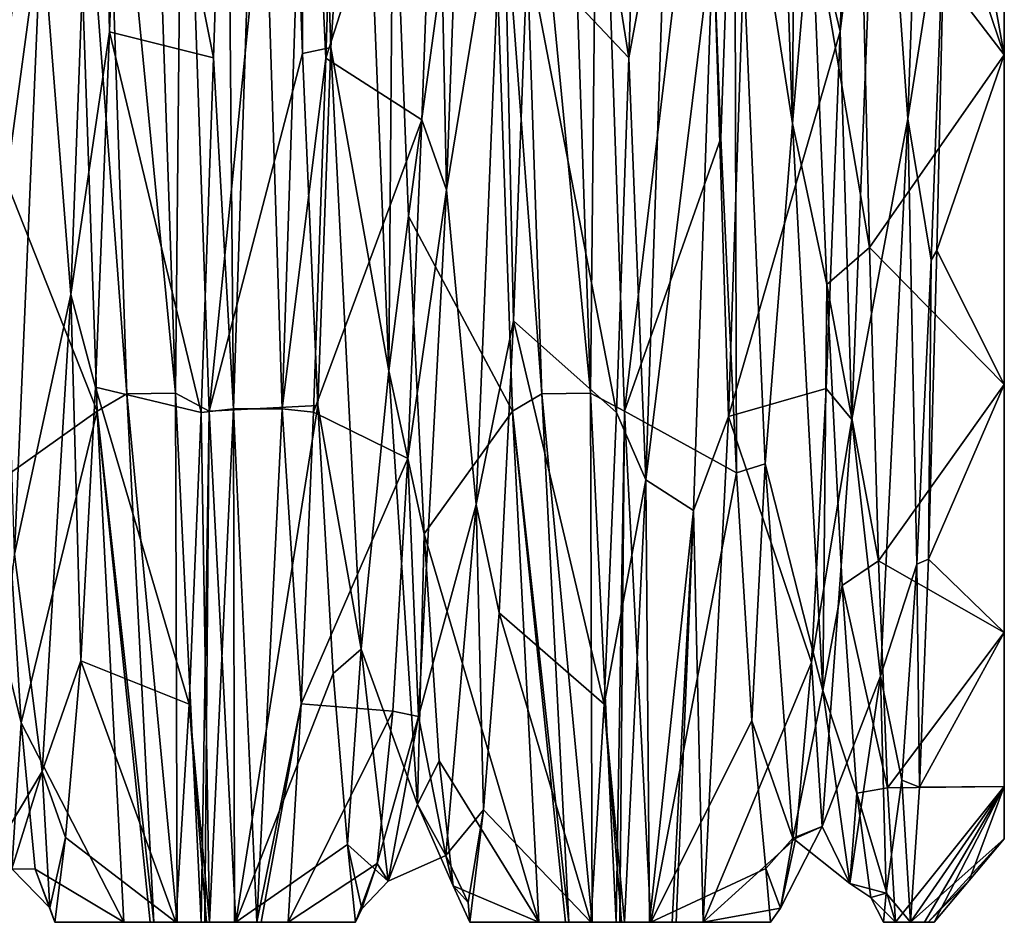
# Model space of a CAD drawing. Header units: millimetres. Extents: x -125 to 171, y -35 to 1363.
# Tile 105 of 256: x 19.9 to 24.2, y 60.53 to 64.48. Entities that reach past the tile are written whole.
import ezdxf

# ---------------------------------------------------------------- set-up
doc = ezdxf.new("R2010")
doc.units = ezdxf.units.MM
doc.header["$LTSCALE"] = 65.185185
for name, color, linetype in [('1280', 7, 'CONTINUOUS'), ('1281', 7, 'CONTINUOUS'), ('1282', 7, 'CONTINUOUS'), ('1291', 7, 'CONTINUOUS'), ('1292', 7, 'CONTINUOUS'), ('1294', 7, 'CONTINUOUS'), ('1295', 7, 'CONTINUOUS'), ('1296', 7, 'CONTINUOUS'), ('1297', 7, 'CONTINUOUS'), ('1298', 7, 'CONTINUOUS'), ('1299', 7, 'CONTINUOUS'), ('1300', 7, 'CONTINUOUS'), ('1302', 7, 'CONTINUOUS')]:
    doc.layers.add(name, color=color, linetype=linetype)

msp = doc.modelspace()

# ---------------------------------------------------------------- linework, layer by layer
at = {"layer": '1280', "linetype": 'CONTINUOUS'}
for points in [[(23.549, 66.2683, -8.6356), (23.483, 64.4275, -7.5792), (23.1046, 66.0152, -9.4615), (23.549, 66.2683, -8.6356)], [(20.7259, 62.7694, 7.2883), (21.0664, 66.1584, 8.5872), (20.6106, 66.0982, 9.4961), (20.7259, 62.7694, 7.2883)], [(21.1325, 64.3318, 7.5081), (21.0664, 66.1584, 8.5872), (20.7259, 62.7694, 7.2883), (21.1325, 64.3318, 7.5081)], [(22.5399, 62.7694, 7.2883), (22.8948, 65.7305, 8.3826), (22.4246, 66.0982, 9.4961), (22.5399, 62.7694, 7.2883)], [(21.2925, 66.0779, -9.4878), (21.7195, 65.8253, -8.4304), (21.235, 64.3112, -8.5461), (21.2925, 66.0779, -9.4878)], [(23.1046, 66.0152, -9.4615), (23.483, 64.4275, -7.5792), (22.9947, 62.7452, -7.2645), (23.1046, 66.0152, -9.4615)], [(21.7195, 65.8253, -8.4304), (21.6546, 64.0413, -7.2797), (21.235, 64.3112, -8.5461), (21.7195, 65.8253, -8.4304)], [(22.9616, 63.9612, 7.2133), (22.8948, 65.7305, 8.3826), (22.5399, 62.7694, 7.2883), (22.9616, 63.9612, 7.2133)], [(23.483, 64.4275, -7.5792), (23.4216, 62.8672, -6.1339), (22.9947, 62.7452, -7.2645), (23.483, 64.4275, -7.5792)], [(21.2007, 62.7936, 6.047), (21.1325, 64.3318, 7.5081), (20.7259, 62.7694, 7.2883), (21.2007, 62.7936, 6.047)], [(21.235, 64.3112, -8.5461), (21.6546, 64.0413, -7.2797), (21.1815, 62.7646, -7.2836), (21.235, 64.3112, -8.5461)], [(21.6546, 64.0413, -7.2797), (21.5936, 62.5616, -5.7592), (21.1815, 62.7646, -7.2836), (21.6546, 64.0413, -7.2797)], [(23.0298, 62.4989, 5.6774), (22.9616, 63.9612, 7.2133), (22.5399, 62.7694, 7.2883), (23.0298, 62.4989, 5.6774)], [(23.4216, 62.8672, -6.1339), (23.3571, 61.6705, -4.3726), (22.9947, 62.7452, -7.2645), (23.4216, 62.8672, -6.1339)], [(20.8414, 60.535, 3.9767), (21.2007, 62.7936, 6.047), (20.7259, 62.7694, 7.2883), (20.8414, 60.535, 3.9767)], [(21.2675, 61.622, 4.2786), (21.2007, 62.7936, 6.047), (20.8414, 60.535, 3.9767), (21.2675, 61.622, 4.2786)], [(21.1815, 62.7646, -7.2836), (21.5936, 62.5616, -5.7592), (21.1279, 61.4894, -5.7418), (21.1815, 62.7646, -7.2836)], [(22.6554, 60.535, 3.9767), (23.0298, 62.4989, 5.6774), (22.5399, 62.7694, 7.2883), (22.6554, 60.535, 3.9767)], [(22.9947, 62.7452, -7.2645), (23.3571, 61.6705, -4.3726), (22.8844, 60.535, -3.9767), (22.9947, 62.7452, -7.2645)], [(21.5936, 62.5616, -5.7592), (21.528, 61.4583, -3.9418), (21.1279, 61.4894, -5.7418), (21.5936, 62.5616, -5.7592)], [(23.096, 61.4159, 3.8485), (23.0298, 62.4989, 5.6774), (22.6554, 60.535, 3.9767), (23.096, 61.4159, 3.8485)], [(23.3571, 61.6705, -4.3726), (23.2894, 60.903, -2.3967), (22.8844, 60.535, -3.9767), (23.3571, 61.6705, -4.3726)], [(21.3297, 60.8755, 2.2899), (21.2675, 61.622, 4.2786), (20.8414, 60.535, 3.9767), (21.3297, 60.8755, 2.2899)], [(21.1279, 61.4894, -5.7418), (21.528, 61.4583, -3.9418), (21.0704, 60.535, -3.9767), (21.1279, 61.4894, -5.7418)], [(21.528, 61.4583, -3.9418), (21.4599, 60.7925, -1.9288), (21.0704, 60.535, -3.9767), (21.528, 61.4583, -3.9418)], [(23.1574, 60.7706, 1.8218), (23.096, 61.4159, 3.8485), (22.6554, 60.535, 3.9767), (23.1574, 60.7706, 1.8218)], [(23.2894, 60.903, -2.3967), (23.2217, 60.5973, -0.2976), (22.8844, 60.535, -3.9767), (23.2894, 60.903, -2.3967)], [(21.3646, 60.535, 0.1109), (21.3297, 60.8755, 2.2899), (20.8414, 60.535, 3.9767), (21.3646, 60.535, 0.1109)], [(21.3927, 60.5944, 0.1827), (21.3297, 60.8755, 2.2899), (21.3646, 60.535, 0.1109), (21.3927, 60.5944, 0.1827)], [(21.0704, 60.535, -3.9767), (21.4599, 60.7925, -1.9288), (21.3646, 60.535, 0.1109), (21.0704, 60.535, -3.9767)], [(21.4599, 60.7925, -1.9288), (21.3927, 60.5944, 0.1827), (21.3646, 60.535, 0.1109), (21.4599, 60.7925, -1.9288)], [(23.1786, 60.535, 0.1109), (23.1574, 60.7706, 1.8218), (22.6554, 60.535, 3.9767), (23.1786, 60.535, 0.1109)], [(23.2217, 60.5973, -0.2976), (23.1574, 60.7706, 1.8218), (23.1786, 60.535, 0.1109), (23.2217, 60.5973, -0.2976)], [(22.8844, 60.535, -3.9767), (23.2217, 60.5973, -0.2976), (23.1786, 60.535, 0.1109), (22.8844, 60.535, -3.9767)]]:
    msp.add_3dface(points, dxfattribs=at)
at = {"layer": '1281', "linetype": 'CONTINUOUS'}
for points in [[(20.8025, 66.0803, -9.4774), (20.831, 62.7782, -7.4603), (20.7448, 64.3131, -8.5349), (20.8025, 66.0803, -9.4774)], [(20.9395, 66.0625, -9.6076), (20.831, 62.7782, -7.4603), (20.8025, 66.0803, -9.4774), (20.9395, 66.0625, -9.6076)], [(20.831, 62.7782, -7.4603), (20.9395, 66.0625, -9.6076), (21.0438, 62.7786, -7.4669), (20.831, 62.7782, -7.4603)], [(20.9395, 66.0625, -9.6076), (21.1522, 66.0628, -9.6126), (21.0438, 62.7786, -7.4669), (20.9395, 66.0625, -9.6076)], [(21.1522, 66.0628, -9.6126), (21.235, 64.3112, -8.5461), (21.0438, 62.7786, -7.4669), (21.1522, 66.0628, -9.6126)], [(21.2925, 66.0779, -9.4878), (21.235, 64.3112, -8.5461), (21.1522, 66.0628, -9.6126), (21.2925, 66.0779, -9.4878)], [(20.7448, 64.3131, -8.5349), (20.831, 62.7782, -7.4603), (20.691, 62.7622, -7.2665), (20.7448, 64.3131, -8.5349)], [(21.235, 64.3112, -8.5461), (21.1815, 62.7646, -7.2836), (21.0438, 62.7786, -7.4669), (21.235, 64.3112, -8.5461)], [(20.831, 62.7782, -7.4603), (20.7266, 60.535, -4.2714), (20.691, 62.7622, -7.2665), (20.831, 62.7782, -7.4603)], [(20.7266, 60.535, -4.2714), (20.831, 62.7782, -7.4603), (20.8359, 60.535, -4.3254), (20.7266, 60.535, -4.2714)], [(20.831, 62.7782, -7.4603), (21.0438, 62.7786, -7.4669), (20.9342, 60.535, -4.2827), (20.831, 62.7782, -7.4603)], [(20.831, 62.7782, -7.4603), (20.9342, 60.535, -4.2827), (20.8359, 60.535, -4.3254), (20.831, 62.7782, -7.4603)], [(21.0438, 62.7786, -7.4669), (21.1279, 61.4894, -5.7418), (20.9342, 60.535, -4.2827), (21.0438, 62.7786, -7.4669)], [(21.1815, 62.7646, -7.2836), (21.1279, 61.4894, -5.7418), (21.0438, 62.7786, -7.4669), (21.1815, 62.7646, -7.2836)], [(20.691, 62.7622, -7.2665), (20.7266, 60.535, -4.2714), (20.6373, 61.4876, -5.7205), (20.691, 62.7622, -7.2665)], [(20.7135, 60.535, -4.2573), (20.5796, 60.535, -3.9497), (20.6373, 61.4876, -5.7205), (20.7135, 60.535, -4.2573)], [(20.7266, 60.535, -4.2714), (20.7135, 60.535, -4.2573), (20.6373, 61.4876, -5.7205), (20.7266, 60.535, -4.2714)], [(20.9342, 60.535, -4.2827), (21.1279, 61.4894, -5.7418), (20.9521, 60.535, -4.2641), (20.9342, 60.535, -4.2827)], [(21.1279, 61.4894, -5.7418), (21.0704, 60.535, -3.9767), (20.9521, 60.535, -4.2641), (21.1279, 61.4894, -5.7418)]]:
    msp.add_3dface(points, dxfattribs=at)
at = {"layer": '1282', "linetype": 'CONTINUOUS'}
for points in [[(22.1836, 66.6693, -8.798), (22.5588, 64.3131, -8.5349), (22.117, 64.7824, -7.8277), (22.1836, 66.6693, -8.798)], [(22.6165, 66.0803, -9.4774), (22.5588, 64.3131, -8.5349), (22.1836, 66.6693, -8.798), (22.6165, 66.0803, -9.4774)], [(20.3557, 66.2651, -8.6342), (20.7448, 64.3131, -8.5349), (20.2898, 64.426, -7.5781), (20.3557, 66.2651, -8.6342)], [(20.8025, 66.0803, -9.4774), (20.7448, 64.3131, -8.5349), (20.3557, 66.2651, -8.6342), (20.8025, 66.0803, -9.4774)], [(19.7692, 63.9447, 7.1994), (20.1207, 66.0941, 9.4832), (19.7023, 65.7128, 8.3736), (19.7692, 63.9447, 7.1994)], [(20.2361, 62.7685, 7.2727), (20.1207, 66.0941, 9.4832), (19.7692, 63.9447, 7.1994), (20.2361, 62.7685, 7.2727)], [(21.597, 63.6208, 6.914), (21.9347, 66.0941, 9.4832), (21.5296, 65.3326, 8.1679), (21.597, 63.6208, 6.914)], [(22.0501, 62.7685, 7.2727), (21.9347, 66.0941, 9.4832), (21.597, 63.6208, 6.914), (22.0501, 62.7685, 7.2727)], [(23.6111, 63.484, 7.3224), (23.5721, 65.1458, 8.5689), (23.3565, 64.9788, 7.9553), (23.6111, 63.484, 7.3224)], [(23.9421, 65.0865, -8.0223), (23.9054, 63.4707, -6.833), (23.8799, 63.4289, -6.732), (23.9421, 65.0865, -8.0223)], [(23.4243, 63.3225, 6.6265), (23.6111, 63.484, 7.3224), (23.3565, 64.9788, 7.9553), (23.4243, 63.3225, 6.6265)], [(22.117, 64.7824, -7.8277), (22.505, 62.7622, -7.2665), (22.0552, 63.1632, -6.462), (22.117, 64.7824, -7.8277)], [(22.5588, 64.3131, -8.5349), (22.505, 62.7622, -7.2665), (22.117, 64.7824, -7.8277), (22.5588, 64.3131, -8.5349)], [(20.2898, 64.426, -7.5781), (20.691, 62.7622, -7.2665), (20.2288, 62.8729, -6.1404), (20.2898, 64.426, -7.5781)], [(20.7448, 64.3131, -8.5349), (20.691, 62.7622, -7.2665), (20.2898, 64.426, -7.5781), (20.7448, 64.3131, -8.5349)], [(19.8374, 62.485, 5.6589), (20.2361, 62.7685, 7.2727), (19.7692, 63.9447, 7.1994), (19.8374, 62.485, 5.6589)], [(21.6651, 62.2322, 5.3066), (22.0501, 62.7685, 7.2727), (21.597, 63.6208, 6.914), (21.6651, 62.2322, 5.3066)], [(23.6509, 62.1153, 5.7427), (23.6111, 63.484, 7.3224), (23.4243, 63.3225, 6.6265), (23.6509, 62.1153, 5.7427)], [(23.9054, 63.4707, -6.833), (23.869, 62.1219, -5.2991), (23.8799, 63.4289, -6.732), (23.9054, 63.4707, -6.833)], [(23.8799, 63.4289, -6.732), (23.869, 62.1219, -5.2991), (23.8184, 62.1001, -5.1076), (23.8799, 63.4289, -6.732)], [(23.4921, 62.0062, 4.9596), (23.6509, 62.1153, 5.7427), (23.4243, 63.3225, 6.6265), (23.4921, 62.0062, 4.9596)], [(22.0552, 63.1632, -6.462), (22.4513, 61.4876, -5.7205), (21.9919, 61.8879, -4.7637), (22.0552, 63.1632, -6.462)], [(22.505, 62.7622, -7.2665), (22.4513, 61.4876, -5.7205), (22.0552, 63.1632, -6.462), (22.505, 62.7622, -7.2665)], [(20.2288, 62.8729, -6.1404), (20.6373, 61.4876, -5.7205), (20.1645, 61.678, -4.3868), (20.2288, 62.8729, -6.1404)], [(20.691, 62.7622, -7.2665), (20.6373, 61.4876, -5.7205), (20.2288, 62.8729, -6.1404), (20.691, 62.7622, -7.2665)], [(19.9035, 61.4074, 3.8295), (20.2361, 62.7685, 7.2727), (19.8374, 62.485, 5.6589), (19.9035, 61.4074, 3.8295)], [(20.3519, 60.535, 3.9497), (20.2361, 62.7685, 7.2727), (19.9035, 61.4074, 3.8295), (20.3519, 60.535, 3.9497)], [(22.1659, 60.535, 3.9497), (22.0501, 62.7685, 7.2727), (21.6651, 62.2322, 5.3066), (22.1659, 60.535, 3.9497)], [(21.7303, 61.2405, 3.4308), (22.1659, 60.535, 3.9497), (21.6651, 62.2322, 5.3066), (21.7303, 61.2405, 3.4308)], [(23.6891, 61.1221, 3.9299), (23.6509, 62.1153, 5.7427), (23.4921, 62.0062, 4.9596), (23.6891, 61.1221, 3.9299)], [(23.8184, 62.1001, -5.1076), (23.8298, 61.1256, -3.504), (23.7515, 61.1561, -3.2067), (23.8184, 62.1001, -5.1076)], [(23.869, 62.1219, -5.2991), (23.8298, 61.1256, -3.504), (23.8184, 62.1001, -5.1076), (23.869, 62.1219, -5.2991)], [(23.5562, 61.099, 3.0451), (23.6891, 61.1221, 3.9299), (23.4921, 62.0062, 4.9596), (23.5562, 61.099, 3.0451)], [(21.9919, 61.8879, -4.7637), (22.3936, 60.535, -3.9497), (21.9245, 61.0262, -2.8229), (21.9919, 61.8879, -4.7637)], [(22.4513, 61.4876, -5.7205), (22.3936, 60.535, -3.9497), (21.9919, 61.8879, -4.7637), (22.4513, 61.4876, -5.7205)], [(20.1645, 61.678, -4.3868), (20.5796, 60.535, -3.9497), (20.0967, 60.9063, -2.409), (20.1645, 61.678, -4.3868)], [(20.6373, 61.4876, -5.7205), (20.5796, 60.535, -3.9497), (20.1645, 61.678, -4.3868), (20.6373, 61.4876, -5.7205)], [(19.9648, 60.7674, 1.8054), (20.3519, 60.535, 3.9497), (19.9035, 61.4074, 3.8295), (19.9648, 60.7674, 1.8054)], [(21.7912, 60.6948, 1.3831), (22.1659, 60.535, 3.9497), (21.7303, 61.2405, 3.4308), (21.7912, 60.6948, 1.3831)], [(23.7515, 61.1561, -3.2067), (23.7896, 60.535, -1.5369), (23.6832, 60.6618, -1.1386), (23.7515, 61.1561, -3.2067)], [(23.8298, 61.1256, -3.504), (23.7896, 60.535, -1.5369), (23.7515, 61.1561, -3.2067), (23.8298, 61.1256, -3.504)], [(23.7245, 60.535, 1.9641), (23.6891, 61.1221, 3.9299), (23.5562, 61.099, 3.0451), (23.7245, 60.535, 1.9641)], [(23.6173, 60.6438, 0.9797), (23.7245, 60.535, 1.9641), (23.5562, 61.099, 3.0451), (23.6173, 60.6438, 0.9797)], [(21.9245, 61.0262, -2.8229), (21.8641, 60.535, -0.0258), (21.8564, 60.6216, -0.7378), (21.9245, 61.0262, -2.8229)], [(22.3936, 60.535, -3.9497), (21.8641, 60.535, -0.0258), (21.9245, 61.0262, -2.8229), (22.3936, 60.535, -3.9497)], [(20.0967, 60.9063, -2.409), (20.0501, 60.535, -0.0258), (20.029, 60.5977, -0.311), (20.0967, 60.9063, -2.409)], [(20.5796, 60.535, -3.9497), (20.0501, 60.535, -0.0258), (20.0967, 60.9063, -2.409), (20.5796, 60.535, -3.9497)], [(20.0501, 60.535, -0.0258), (20.3519, 60.535, 3.9497), (19.9648, 60.7674, 1.8054), (20.0501, 60.535, -0.0258)], [(20.029, 60.5977, -0.311), (20.0501, 60.535, -0.0258), (19.9648, 60.7674, 1.8054), (20.029, 60.5977, -0.311)], [(21.8641, 60.535, -0.0258), (22.1659, 60.535, 3.9497), (21.7912, 60.6948, 1.3831), (21.8641, 60.535, -0.0258)], [(21.8564, 60.6216, -0.7378), (21.8641, 60.535, -0.0258), (21.7912, 60.6948, 1.3831), (21.8564, 60.6216, -0.7378)], [(23.6832, 60.6618, -1.1386), (23.6727, 60.535, 0.1761), (23.6173, 60.6438, 0.9797), (23.6832, 60.6618, -1.1386)], [(23.6727, 60.535, 0.1761), (23.7245, 60.535, 1.9641), (23.6173, 60.6438, 0.9797), (23.6727, 60.535, 0.1761)], [(23.7896, 60.535, -1.5369), (23.6727, 60.535, 0.1761), (23.6832, 60.6618, -1.1386), (23.7896, 60.535, -1.5369)]]:
    msp.add_3dface(points, dxfattribs=at)
at = {"layer": '1291', "linetype": 'CONTINUOUS'}
for points in [[(20.2526, 66.1983, 9.6623), (20.1207, 66.0941, 9.4832), (20.3656, 62.8447, 7.5241), (20.2526, 66.1983, 9.6623)], [(20.578, 62.8467, 7.5322), (20.4651, 66.2002, 9.6678), (20.2526, 66.1983, 9.6623), (20.578, 62.8467, 7.5322)], [(20.578, 62.8467, 7.5322), (20.2526, 66.1983, 9.6623), (20.3656, 62.8447, 7.5241), (20.578, 62.8467, 7.5322)], [(20.578, 62.8467, 7.5322), (20.6106, 66.0982, 9.4961), (20.4651, 66.2002, 9.6678), (20.578, 62.8467, 7.5322)], [(20.1207, 66.0941, 9.4832), (20.2361, 62.7685, 7.2727), (20.3656, 62.8447, 7.5241), (20.1207, 66.0941, 9.4832)], [(20.7259, 62.7694, 7.2883), (20.6106, 66.0982, 9.4961), (20.578, 62.8467, 7.5322), (20.7259, 62.7694, 7.2883)], [(20.3656, 62.8447, 7.5241), (20.2361, 62.7685, 7.2727), (20.4828, 60.535, 4.2715), (20.3656, 62.8447, 7.5241)], [(20.578, 62.8467, 7.5322), (20.3656, 62.8447, 7.5241), (20.5852, 60.535, 4.325), (20.578, 62.8467, 7.5322)], [(20.3656, 62.8447, 7.5241), (20.4828, 60.535, 4.2715), (20.5852, 60.535, 4.325), (20.3656, 62.8447, 7.5241)], [(20.6897, 60.535, 4.2821), (20.7259, 62.7694, 7.2883), (20.578, 62.8467, 7.5322), (20.6897, 60.535, 4.2821)], [(20.6897, 60.535, 4.2821), (20.578, 62.8467, 7.5322), (20.5852, 60.535, 4.325), (20.6897, 60.535, 4.2821)], [(20.2361, 62.7685, 7.2727), (20.3519, 60.535, 3.9497), (20.4679, 60.535, 4.2544), (20.2361, 62.7685, 7.2727)], [(20.4828, 60.535, 4.2715), (20.2361, 62.7685, 7.2727), (20.4679, 60.535, 4.2544), (20.4828, 60.535, 4.2715)], [(20.706, 60.535, 4.2662), (20.7259, 62.7694, 7.2883), (20.6897, 60.535, 4.2821), (20.706, 60.535, 4.2662)], [(20.8414, 60.535, 3.9767), (20.7259, 62.7694, 7.2883), (20.706, 60.535, 4.2662), (20.8414, 60.535, 3.9767)]]:
    msp.add_3dface(points, dxfattribs=at)
at = {"layer": '1292', "linetype": 'CONTINUOUS'}
for points in [[(21.3646, 60.535, 0.1109), (20.8414, 60.535, 3.9767), (20.0501, 60.535, -0.0258), (21.3646, 60.535, 0.1109)], [(20.5796, 60.535, -3.9497), (21.3646, 60.535, 0.1109), (20.0501, 60.535, -0.0258), (20.5796, 60.535, -3.9497)], [(20.0501, 60.535, -0.0258), (20.8414, 60.535, 3.9767), (20.706, 60.535, 4.2662), (20.0501, 60.535, -0.0258)], [(20.3519, 60.535, 3.9497), (20.0501, 60.535, -0.0258), (20.6897, 60.535, 4.2821), (20.3519, 60.535, 3.9497)], [(20.0501, 60.535, -0.0258), (20.706, 60.535, 4.2662), (20.6897, 60.535, 4.2821), (20.0501, 60.535, -0.0258)], [(20.3519, 60.535, 3.9497), (20.6897, 60.535, 4.2821), (20.5852, 60.535, 4.325), (20.3519, 60.535, 3.9497)], [(20.3519, 60.535, 3.9497), (20.4828, 60.535, 4.2715), (20.4679, 60.535, 4.2544), (20.3519, 60.535, 3.9497)], [(20.4828, 60.535, 4.2715), (20.3519, 60.535, 3.9497), (20.5852, 60.535, 4.325), (20.4828, 60.535, 4.2715)], [(21.3646, 60.535, 0.1109), (20.5796, 60.535, -3.9497), (20.7135, 60.535, -4.2573), (21.3646, 60.535, 0.1109)], [(21.3646, 60.535, 0.1109), (20.7135, 60.535, -4.2573), (20.7266, 60.535, -4.2714), (21.3646, 60.535, 0.1109)], [(21.0704, 60.535, -3.9767), (21.3646, 60.535, 0.1109), (20.7266, 60.535, -4.2714), (21.0704, 60.535, -3.9767)], [(21.0704, 60.535, -3.9767), (20.7266, 60.535, -4.2714), (20.8359, 60.535, -4.3254), (21.0704, 60.535, -3.9767)], [(20.9342, 60.535, -4.2827), (21.0704, 60.535, -3.9767), (20.8359, 60.535, -4.3254), (20.9342, 60.535, -4.2827)], [(21.0704, 60.535, -3.9767), (20.9342, 60.535, -4.2827), (20.9521, 60.535, -4.2641), (21.0704, 60.535, -3.9767)]]:
    msp.add_3dface(points, dxfattribs=at)
at = {"layer": '1294', "linetype": 'CONTINUOUS'}
for points in [[(22.0666, 66.1983, 9.6623), (21.9347, 66.0941, 9.4832), (22.1796, 62.8447, 7.5241), (22.0666, 66.1983, 9.6623)], [(22.392, 62.8467, 7.5322), (22.2791, 66.2002, 9.6678), (22.0666, 66.1983, 9.6623), (22.392, 62.8467, 7.5322)], [(22.392, 62.8467, 7.5322), (22.0666, 66.1983, 9.6623), (22.1796, 62.8447, 7.5241), (22.392, 62.8467, 7.5322)], [(22.392, 62.8467, 7.5322), (22.4246, 66.0982, 9.4961), (22.2791, 66.2002, 9.6678), (22.392, 62.8467, 7.5322)], [(21.9347, 66.0941, 9.4832), (22.0501, 62.7685, 7.2727), (22.1796, 62.8447, 7.5241), (21.9347, 66.0941, 9.4832)], [(22.5399, 62.7694, 7.2883), (22.4246, 66.0982, 9.4961), (22.392, 62.8467, 7.5322), (22.5399, 62.7694, 7.2883)], [(22.1796, 62.8447, 7.5241), (22.0501, 62.7685, 7.2727), (22.2968, 60.535, 4.2715), (22.1796, 62.8447, 7.5241)], [(22.392, 62.8467, 7.5322), (22.1796, 62.8447, 7.5241), (22.3992, 60.535, 4.325), (22.392, 62.8467, 7.5322)], [(22.1796, 62.8447, 7.5241), (22.2968, 60.535, 4.2715), (22.3992, 60.535, 4.325), (22.1796, 62.8447, 7.5241)], [(22.5037, 60.535, 4.2821), (22.5399, 62.7694, 7.2883), (22.392, 62.8467, 7.5322), (22.5037, 60.535, 4.2821)], [(22.5037, 60.535, 4.2821), (22.392, 62.8467, 7.5322), (22.3992, 60.535, 4.325), (22.5037, 60.535, 4.2821)], [(22.0501, 62.7685, 7.2727), (22.1659, 60.535, 3.9497), (22.2819, 60.535, 4.2544), (22.0501, 62.7685, 7.2727)], [(22.2968, 60.535, 4.2715), (22.0501, 62.7685, 7.2727), (22.2819, 60.535, 4.2544), (22.2968, 60.535, 4.2715)], [(22.52, 60.535, 4.2662), (22.5399, 62.7694, 7.2883), (22.5037, 60.535, 4.2821), (22.52, 60.535, 4.2662)], [(22.6554, 60.535, 3.9767), (22.5399, 62.7694, 7.2883), (22.52, 60.535, 4.2662), (22.6554, 60.535, 3.9767)]]:
    msp.add_3dface(points, dxfattribs=at)
at = {"layer": '1295', "linetype": 'CONTINUOUS'}
for points in [[(23.1786, 60.535, 0.1109), (22.6554, 60.535, 3.9767), (21.8641, 60.535, -0.0258), (23.1786, 60.535, 0.1109)], [(23.1786, 60.535, 0.1109), (21.8641, 60.535, -0.0258), (22.3936, 60.535, -3.9497), (23.1786, 60.535, 0.1109)], [(21.8641, 60.535, -0.0258), (22.6554, 60.535, 3.9767), (22.52, 60.535, 4.2662), (21.8641, 60.535, -0.0258)], [(22.1659, 60.535, 3.9497), (21.8641, 60.535, -0.0258), (22.5037, 60.535, 4.2821), (22.1659, 60.535, 3.9497)], [(21.8641, 60.535, -0.0258), (22.52, 60.535, 4.2662), (22.5037, 60.535, 4.2821), (21.8641, 60.535, -0.0258)], [(22.1659, 60.535, 3.9497), (22.5037, 60.535, 4.2821), (22.3992, 60.535, 4.325), (22.1659, 60.535, 3.9497)], [(22.1659, 60.535, 3.9497), (22.2968, 60.535, 4.2715), (22.2819, 60.535, 4.2544), (22.1659, 60.535, 3.9497)], [(22.2968, 60.535, 4.2715), (22.1659, 60.535, 3.9497), (22.3992, 60.535, 4.325), (22.2968, 60.535, 4.2715)], [(23.1786, 60.535, 0.1109), (22.3936, 60.535, -3.9497), (22.5275, 60.535, -4.2573), (23.1786, 60.535, 0.1109)], [(22.5408, 60.535, -4.2716), (23.1786, 60.535, 0.1109), (22.5275, 60.535, -4.2573), (22.5408, 60.535, -4.2716)], [(22.8844, 60.535, -3.9767), (23.1786, 60.535, 0.1109), (22.5408, 60.535, -4.2716), (22.8844, 60.535, -3.9767)], [(22.6499, 60.535, -4.3254), (22.8844, 60.535, -3.9767), (22.5408, 60.535, -4.2716), (22.6499, 60.535, -4.3254)], [(22.7485, 60.535, -4.2824), (22.8844, 60.535, -3.9767), (22.6499, 60.535, -4.3254), (22.7485, 60.535, -4.2824)], [(22.7661, 60.535, -4.2641), (22.8844, 60.535, -3.9767), (22.7485, 60.535, -4.2824), (22.7661, 60.535, -4.2641)]]:
    msp.add_3dface(points, dxfattribs=at)
at = {"layer": '1296', "linetype": 'CONTINUOUS'}
for points in [[(22.5588, 64.3131, -8.5349), (22.6165, 66.0803, -9.4774), (22.7271, 65.2199, -9.2176), (22.5588, 64.3131, -8.5349)], [(23.1046, 66.0152, -9.4615), (22.9947, 62.7452, -7.2645), (22.9283, 64.8615, -9.0275), (23.1046, 66.0152, -9.4615)], [(22.6338, 62.4679, -7.1471), (22.5588, 64.3131, -8.5349), (22.7271, 65.2199, -9.2176), (22.6338, 62.4679, -7.1471)], [(22.6338, 62.4679, -7.1471), (22.7271, 65.2199, -9.2176), (22.9283, 64.8615, -9.0275), (22.6338, 62.4679, -7.1471)], [(22.6338, 62.4679, -7.1471), (22.9283, 64.8615, -9.0275), (22.8417, 62.3351, -7.0108), (22.6338, 62.4679, -7.1471)], [(22.9283, 64.8615, -9.0275), (22.9947, 62.7452, -7.2645), (22.8417, 62.3351, -7.0108), (22.9283, 64.8615, -9.0275)], [(22.505, 62.7622, -7.2665), (22.5588, 64.3131, -8.5349), (22.6338, 62.4679, -7.1471), (22.505, 62.7622, -7.2665)], [(22.4513, 61.4876, -5.7205), (22.505, 62.7622, -7.2665), (22.6338, 62.4679, -7.1471), (22.4513, 61.4876, -5.7205)], [(22.9947, 62.7452, -7.2645), (22.8844, 60.535, -3.9767), (22.8417, 62.3351, -7.0108), (22.9947, 62.7452, -7.2645)], [(22.5408, 60.535, -4.2716), (22.4513, 61.4876, -5.7205), (22.6338, 62.4679, -7.1471), (22.5408, 60.535, -4.2716)], [(22.6499, 60.535, -4.3254), (22.5408, 60.535, -4.2716), (22.6338, 62.4679, -7.1471), (22.6499, 60.535, -4.3254)], [(22.6499, 60.535, -4.3254), (22.6338, 62.4679, -7.1471), (22.8417, 62.3351, -7.0108), (22.6499, 60.535, -4.3254)], [(22.7485, 60.535, -4.2824), (22.6499, 60.535, -4.3254), (22.8417, 62.3351, -7.0108), (22.7485, 60.535, -4.2824)], [(22.7661, 60.535, -4.2641), (22.7485, 60.535, -4.2824), (22.8417, 62.3351, -7.0108), (22.7661, 60.535, -4.2641)], [(22.8844, 60.535, -3.9767), (22.7661, 60.535, -4.2641), (22.8417, 62.3351, -7.0108), (22.8844, 60.535, -3.9767)], [(22.3936, 60.535, -3.9497), (22.4513, 61.4876, -5.7205), (22.5275, 60.535, -4.2573), (22.3936, 60.535, -3.9497)], [(22.4513, 61.4876, -5.7205), (22.5408, 60.535, -4.2716), (22.5275, 60.535, -4.2573), (22.4513, 61.4876, -5.7205)]]:
    msp.add_3dface(points, dxfattribs=at)
at = {"layer": '1297', "linetype": 'CONTINUOUS'}
for points in [[(24.2, 64.3261, -7.1146), (23.9548, 65.6918, -8.3458), (24.2, 66.0516, -8.1988), (24.2, 64.3261, -7.1146)], [(23.9421, 65.0865, -8.0223), (23.9548, 65.6918, -8.3458), (24.2, 64.3261, -7.1146), (23.9421, 65.0865, -8.0223)], [(23.9054, 63.4707, -6.833), (23.9421, 65.0865, -8.0223), (24.2, 64.3261, -7.1146), (23.9054, 63.4707, -6.833)], [(24.2, 62.8855, -5.6739), (23.9054, 63.4707, -6.833), (24.2, 64.3261, -7.1146), (24.2, 62.8855, -5.6739)], [(23.869, 62.1219, -5.2991), (23.9054, 63.4707, -6.833), (24.2, 62.8855, -5.6739), (23.869, 62.1219, -5.2991)], [(24.2, 61.8012, -3.9484), (23.869, 62.1219, -5.2991), (24.2, 62.8855, -5.6739), (24.2, 61.8012, -3.9484)], [(23.8298, 61.1256, -3.504), (23.869, 62.1219, -5.2991), (24.2, 61.8012, -3.9484), (23.8298, 61.1256, -3.504)], [(24.2, 61.1281, -2.0248), (23.8298, 61.1256, -3.504), (24.2, 61.8012, -3.9484), (24.2, 61.1281, -2.0248)], [(23.7896, 60.535, -1.5369), (23.8298, 61.1256, -3.504), (24.2, 61.1281, -2.0248), (23.7896, 60.535, -1.5369)], [(24.2, 60.9), (23.7896, 60.535, -1.5369), (24.2, 61.1281, -2.0248), (24.2, 60.9)], [(23.8674, 60.535, -0.7707), (23.7896, 60.535, -1.5369), (24.2, 60.9), (23.8674, 60.535, -0.7707)], [(24.0469, 60.7175), (23.8674, 60.535, -0.7707), (24.2, 60.9), (24.0469, 60.7175)], [(23.8937, 60.535, 0), (23.8674, 60.535, -0.7707), (24.0469, 60.7175), (23.8937, 60.535, 0)]]:
    msp.add_3dface(points, dxfattribs=at)
at = {"layer": '1298', "linetype": 'CONTINUOUS'}
for points in [[(24.2, 64.3261, -7.1146), (24.2, 66.0516, -8.1988), (24.2, 78.1988, 3.9484), (24.2, 64.3261, -7.1146)], [(24.2, 77.1145, 5.6739), (24.2, 64.3261, -7.1146), (24.2, 78.1988, 3.9484), (24.2, 77.1145, 5.6739)], [(24.2, 62.8855, -5.6739), (24.2, 64.3261, -7.1146), (24.2, 77.1145, 5.6739), (24.2, 62.8855, -5.6739)], [(24.2, 75.6739, 7.1146), (24.2, 62.8855, -5.6739), (24.2, 77.1145, 5.6739), (24.2, 75.6739, 7.1146)], [(24.2, 61.8012, -3.9484), (24.2, 62.8855, -5.6739), (24.2, 75.6739, 7.1146), (24.2, 61.8012, -3.9484)], [(24.2, 73.9484, 8.1988), (24.2, 61.8012, -3.9484), (24.2, 75.6739, 7.1146), (24.2, 73.9484, 8.1988)], [(24.2, 72.0248, 8.8719), (24.2, 61.8012, -3.9484), (24.2, 73.9484, 8.1988), (24.2, 72.0248, 8.8719)], [(24.2, 61.1281, -2.0248), (24.2, 61.8012, -3.9484), (24.2, 72.0248, 8.8719), (24.2, 61.1281, -2.0248)], [(24.2, 70, 9.1), (24.2, 61.1281, -2.0248), (24.2, 72.0248, 8.8719), (24.2, 70, 9.1)], [(24.2, 60.9), (24.2, 61.1281, -2.0248), (24.2, 70, 9.1), (24.2, 60.9)], [(24.2, 67.9753, 8.8719), (24.2, 60.9), (24.2, 70, 9.1), (24.2, 67.9753, 8.8719)], [(24.2, 61.1281, 2.0248), (24.2, 60.9), (24.2, 67.9753, 8.8719), (24.2, 61.1281, 2.0248)], [(24.2, 66.0516, 8.1988), (24.2, 61.1281, 2.0248), (24.2, 67.9753, 8.8719), (24.2, 66.0516, 8.1988)], [(24.2, 61.8012, 3.9484), (24.2, 61.1281, 2.0248), (24.2, 66.0516, 8.1988), (24.2, 61.8012, 3.9484)], [(24.2, 64.3261, 7.1146), (24.2, 61.8012, 3.9484), (24.2, 66.0516, 8.1988), (24.2, 64.3261, 7.1146)], [(24.2, 62.8854, 5.6739), (24.2, 61.8012, 3.9484), (24.2, 64.3261, 7.1146), (24.2, 62.8854, 5.6739)]]:
    msp.add_3dface(points, dxfattribs=at)
at = {"layer": '1299', "linetype": 'CONTINUOUS'}
for points in [[(23.5721, 65.1458, 8.5689), (24.2, 64.3261, 7.1146), (24.2, 66.0516, 8.1988), (23.5721, 65.1458, 8.5689)], [(23.5721, 65.1458, 8.5689), (23.6111, 63.484, 7.3224), (24.2, 64.3261, 7.1146), (23.5721, 65.1458, 8.5689)], [(23.6111, 63.484, 7.3224), (24.2, 62.8854, 5.6739), (24.2, 64.3261, 7.1146), (23.6111, 63.484, 7.3224)], [(23.6111, 63.484, 7.3224), (23.6509, 62.1153, 5.7427), (24.2, 62.8854, 5.6739), (23.6111, 63.484, 7.3224)], [(23.6509, 62.1153, 5.7427), (24.2, 61.8012, 3.9484), (24.2, 62.8854, 5.6739), (23.6509, 62.1153, 5.7427)], [(23.6509, 62.1153, 5.7427), (23.6891, 61.1221, 3.9299), (24.2, 61.8012, 3.9484), (23.6509, 62.1153, 5.7427)], [(23.6891, 61.1221, 3.9299), (24.2, 61.1281, 2.0248), (24.2, 61.8012, 3.9484), (23.6891, 61.1221, 3.9299)], [(23.6891, 61.1221, 3.9299), (23.7245, 60.535, 1.9641), (24.2, 61.1281, 2.0248), (23.6891, 61.1221, 3.9299)], [(24.2, 61.1281, 2.0248), (23.7245, 60.535, 1.9641), (23.8513, 60.535, 0.9796), (24.2, 61.1281, 2.0248)], [(23.8937, 60.535, 0), (24.2, 61.1281, 2.0248), (23.8513, 60.535, 0.9796), (23.8937, 60.535, 0)], [(23.8937, 60.535, 0), (24.0469, 60.7175), (24.2, 61.1281, 2.0248), (23.8937, 60.535, 0)], [(24.0469, 60.7175), (24.2, 60.9), (24.2, 61.1281, 2.0248), (24.0469, 60.7175)]]:
    msp.add_3dface(points, dxfattribs=at)
at = {"layer": '1300', "linetype": 'CONTINUOUS'}
for points in [[(23.7245, 60.535, 1.9641), (23.6727, 60.535, 0.1761), (23.8513, 60.535, 0.9796), (23.7245, 60.535, 1.9641)], [(23.6727, 60.535, 0.1761), (23.7896, 60.535, -1.5369), (23.8937, 60.535, 0), (23.6727, 60.535, 0.1761)], [(23.6727, 60.535, 0.1761), (23.8937, 60.535, 0), (23.8513, 60.535, 0.9796), (23.6727, 60.535, 0.1761)], [(23.7896, 60.535, -1.5369), (23.8674, 60.535, -0.7707), (23.8937, 60.535, 0), (23.7896, 60.535, -1.5369)]]:
    msp.add_3dface(points, dxfattribs=at)
at = {"layer": '1302', "linetype": 'CONTINUOUS'}
for points in [[(21.0664, 66.1584, 8.5872), (21.1325, 64.3318, 7.5081), (21.134, 67.9755, 9.0717), (21.0664, 66.1584, 8.5872)], [(21.134, 67.9755, 9.0717), (21.1325, 64.3318, 7.5081), (21.2564, 64.358, 7.3865), (21.134, 67.9755, 9.0717)], [(21.3787, 66.2235, 8.493), (21.134, 67.9755, 9.0717), (21.2564, 64.358, 7.3865), (21.3787, 66.2235, 8.493)], [(23.908, 67.6586, -8.9951), (23.7789, 64.046, -7.1376), (23.6532, 65.8042, -8.2939), (23.908, 67.6586, -8.9951)], [(23.908, 67.6586, -8.9951), (23.9421, 65.0865, -8.0223), (23.7789, 64.046, -7.1376), (23.908, 67.6586, -8.9951)], [(23.2748, 64.0261, 7.1208), (23.1502, 67.5871, 8.9762), (23.0216, 65.6507, 8.2143), (23.2748, 64.0261, 7.1208)], [(23.2748, 64.0261, 7.1208), (23.2924, 66.8841, 8.8765), (23.1502, 67.5871, 8.9762), (23.2748, 64.0261, 7.1208)], [(21.7623, 63.7352, -6.8663), (21.7195, 65.8253, -8.4304), (21.8891, 67.2376, -8.8748), (21.7623, 63.7352, -6.8663)], [(22.0098, 65.2482, -7.9884), (21.7623, 63.7352, -6.8663), (21.8891, 67.2376, -8.8748), (22.0098, 65.2482, -7.9884)], [(23.3565, 64.9788, 7.9553), (23.2924, 66.8841, 8.8765), (23.2748, 64.0261, 7.1208), (23.3565, 64.9788, 7.9553)], [(20.2439, 66.6015, -8.6512), (20.1205, 63.2784, -6.4199), (19.9928, 64.9129, -7.779), (20.2439, 66.6015, -8.6512)], [(20.2439, 66.6015, -8.6512), (20.2898, 64.426, -7.5781), (20.1205, 63.2784, -6.4199), (20.2439, 66.6015, -8.6512)], [(20.3557, 66.2651, -8.6342), (20.2898, 64.426, -7.5781), (20.2439, 66.6015, -8.6512), (20.3557, 66.2651, -8.6342)], [(23.483, 64.4275, -7.5792), (23.549, 66.2683, -8.6356), (23.6532, 65.8042, -8.2939), (23.483, 64.4275, -7.5792)], [(21.5103, 62.9446, 6.0511), (21.3787, 66.2235, 8.493), (21.2564, 64.358, 7.3865), (21.5103, 62.9446, 6.0511)], [(21.5103, 62.9446, 6.0511), (21.5296, 65.3326, 8.1679), (21.3787, 66.2235, 8.493), (21.5103, 62.9446, 6.0511)], [(21.6546, 64.0413, -7.2797), (21.7195, 65.8253, -8.4304), (21.7623, 63.7352, -6.8663), (21.6546, 64.0413, -7.2797)], [(23.5337, 62.7317, -5.7935), (23.483, 64.4275, -7.5792), (23.6532, 65.8042, -8.2939), (23.5337, 62.7317, -5.7935)], [(23.7789, 64.046, -7.1376), (23.5337, 62.7317, -5.7935), (23.6532, 65.8042, -8.2939), (23.7789, 64.046, -7.1376)], [(22.8948, 65.7305, 8.3826), (22.9616, 63.9612, 7.2133), (23.0216, 65.6507, 8.2143), (22.8948, 65.7305, 8.3826)], [(22.9616, 63.9612, 7.2133), (23.0298, 62.4989, 5.6774), (23.0216, 65.6507, 8.2143), (22.9616, 63.9612, 7.2133)], [(23.0216, 65.6507, 8.2143), (23.0298, 62.4989, 5.6774), (23.1546, 62.5388, 5.5428), (23.0216, 65.6507, 8.2143)], [(23.2748, 64.0261, 7.1208), (23.0216, 65.6507, 8.2143), (23.1546, 62.5388, 5.5428), (23.2748, 64.0261, 7.1208)], [(19.8273, 63.6912, -6.9785), (19.891, 65.4168, -8.2154), (19.9928, 64.9129, -7.779), (19.8273, 63.6912, -6.9785)], [(21.597, 63.6208, 6.914), (21.5296, 65.3326, 8.1679), (21.5103, 62.9446, 6.0511), (21.597, 63.6208, 6.914)], [(22.0098, 65.2482, -7.9884), (21.8916, 62.3605, -5.2943), (21.7623, 63.7352, -6.8663), (22.0098, 65.2482, -7.9884)], [(22.0098, 65.2482, -7.9884), (22.0552, 63.1632, -6.462), (21.8916, 62.3605, -5.2943), (22.0098, 65.2482, -7.9884)], [(22.117, 64.7824, -7.8277), (22.0552, 63.1632, -6.462), (22.0098, 65.2482, -7.9884), (22.117, 64.7824, -7.8277)], [(23.9421, 65.0865, -8.0223), (23.8799, 63.4289, -6.732), (23.7789, 64.046, -7.1376), (23.9421, 65.0865, -8.0223)], [(23.4243, 63.3225, 6.6265), (23.3565, 64.9788, 7.9553), (23.2748, 64.0261, 7.1208), (23.4243, 63.3225, 6.6265)], [(19.8748, 62.1444, -4.9681), (19.8273, 63.6912, -6.9785), (19.9928, 64.9129, -7.779), (19.8748, 62.1444, -4.9681)], [(20.1205, 63.2784, -6.4199), (19.8748, 62.1444, -4.9681), (19.9928, 64.9129, -7.779), (20.1205, 63.2784, -6.4199)], [(20.2898, 64.426, -7.5781), (20.2288, 62.8729, -6.1404), (20.1205, 63.2784, -6.4199), (20.2898, 64.426, -7.5781)], [(23.4216, 62.8672, -6.1339), (23.483, 64.4275, -7.5792), (23.5337, 62.7317, -5.7935), (23.4216, 62.8672, -6.1339)], [(21.1325, 64.3318, 7.5081), (21.2007, 62.7936, 6.047), (21.2564, 64.358, 7.3865), (21.1325, 64.3318, 7.5081)], [(21.2564, 64.358, 7.3865), (21.2007, 62.7936, 6.047), (21.3892, 61.7293, 4.2411), (21.2564, 64.358, 7.3865)], [(21.5103, 62.9446, 6.0511), (21.2564, 64.358, 7.3865), (21.3892, 61.7293, 4.2411), (21.5103, 62.9446, 6.0511)], [(21.5936, 62.5616, -5.7592), (21.6546, 64.0413, -7.2797), (21.7623, 63.7352, -6.8663), (21.5936, 62.5616, -5.7592)], [(23.4067, 61.5473, 3.8658), (23.2748, 64.0261, 7.1208), (23.1546, 62.5388, 5.5428), (23.4067, 61.5473, 3.8658)], [(23.4067, 61.5473, 3.8658), (23.4243, 63.3225, 6.6265), (23.2748, 64.0261, 7.1208), (23.4067, 61.5473, 3.8658)], [(23.7789, 64.046, -7.1376), (23.6586, 61.6102, -4.0007), (23.5337, 62.7317, -5.7935), (23.7789, 64.046, -7.1376)], [(23.7789, 64.046, -7.1376), (23.8184, 62.1001, -5.1076), (23.6586, 61.6102, -4.0007), (23.7789, 64.046, -7.1376)], [(23.8799, 63.4289, -6.732), (23.8184, 62.1001, -5.1076), (23.7789, 64.046, -7.1376), (23.8799, 63.4289, -6.732)], [(21.6401, 61.4341, -3.608), (21.5936, 62.5616, -5.7592), (21.7623, 63.7352, -6.8663), (21.6401, 61.4341, -3.608)], [(21.8916, 62.3605, -5.2943), (21.6401, 61.4341, -3.608), (21.7623, 63.7352, -6.8663), (21.8916, 62.3605, -5.2943)], [(21.6651, 62.2322, 5.3066), (21.597, 63.6208, 6.914), (21.5103, 62.9446, 6.0511), (21.6651, 62.2322, 5.3066)], [(23.4921, 62.0062, 4.9596), (23.4243, 63.3225, 6.6265), (23.4067, 61.5473, 3.8658), (23.4921, 62.0062, 4.9596)], [(20.1205, 63.2784, -6.4199), (19.9948, 61.1938, -2.974), (19.8748, 62.1444, -4.9681), (20.1205, 63.2784, -6.4199)], [(20.1205, 63.2784, -6.4199), (20.1645, 61.678, -4.3868), (19.9948, 61.1938, -2.974), (20.1205, 63.2784, -6.4199)], [(20.2288, 62.8729, -6.1404), (20.1645, 61.678, -4.3868), (20.1205, 63.2784, -6.4199), (20.2288, 62.8729, -6.1404)], [(22.0552, 63.1632, -6.462), (21.9919, 61.8879, -4.7637), (21.8916, 62.3605, -5.2943), (22.0552, 63.1632, -6.462)], [(21.6354, 61.0491, 2.505), (21.5103, 62.9446, 6.0511), (21.3892, 61.7293, 4.2411), (21.6354, 61.0491, 2.505)], [(21.6354, 61.0491, 2.505), (21.6651, 62.2322, 5.3066), (21.5103, 62.9446, 6.0511), (21.6354, 61.0491, 2.505)], [(23.3571, 61.6705, -4.3726), (23.4216, 62.8672, -6.1339), (23.5337, 62.7317, -5.7935), (23.3571, 61.6705, -4.3726)], [(21.2007, 62.7936, 6.047), (21.2675, 61.622, 4.2786), (21.3892, 61.7293, 4.2411), (21.2007, 62.7936, 6.047)], [(23.4037, 60.9532, -2.1327), (23.3571, 61.6705, -4.3726), (23.5337, 62.7317, -5.7935), (23.4037, 60.9532, -2.1327)], [(23.6586, 61.6102, -4.0007), (23.4037, 60.9532, -2.1327), (23.5337, 62.7317, -5.7935), (23.6586, 61.6102, -4.0007)], [(21.528, 61.4583, -3.9418), (21.5936, 62.5616, -5.7592), (21.6401, 61.4341, -3.608), (21.528, 61.4583, -3.9418)], [(23.0298, 62.4989, 5.6774), (23.096, 61.4159, 3.8485), (23.1546, 62.5388, 5.5428), (23.0298, 62.4989, 5.6774)], [(23.1546, 62.5388, 5.5428), (23.096, 61.4159, 3.8485), (23.2764, 60.9034, 1.9093), (23.1546, 62.5388, 5.5428)], [(23.4067, 61.5473, 3.8658), (23.1546, 62.5388, 5.5428), (23.2764, 60.9034, 1.9093), (23.4067, 61.5473, 3.8658)], [(19.9035, 61.4074, 3.8295), (19.8374, 62.485, 5.6589), (19.7448, 62.0571, 4.8275), (19.9035, 61.4074, 3.8295)], [(21.8916, 62.3605, -5.2943), (21.7593, 60.8267, -1.4979), (21.6401, 61.4341, -3.608), (21.8916, 62.3605, -5.2943)], [(21.8916, 62.3605, -5.2943), (21.9245, 61.0262, -2.8229), (21.7593, 60.8267, -1.4979), (21.8916, 62.3605, -5.2943)], [(21.9919, 61.8879, -4.7637), (21.9245, 61.0262, -2.8229), (21.8916, 62.3605, -5.2943), (21.9919, 61.8879, -4.7637)], [(21.7303, 61.2405, 3.4308), (21.6651, 62.2322, 5.3066), (21.6354, 61.0491, 2.505), (21.7303, 61.2405, 3.4308)], [(19.9948, 61.1938, -2.974), (19.7418, 60.771, -1.1041), (19.8748, 62.1444, -4.9681), (19.9948, 61.1938, -2.974)], [(23.8184, 62.1001, -5.1076), (23.7515, 61.1561, -3.2067), (23.6586, 61.6102, -4.0007), (23.8184, 62.1001, -5.1076)], [(19.8636, 60.7691, 1.0883), (19.9035, 61.4074, 3.8295), (19.7448, 62.0571, 4.8275), (19.8636, 60.7691, 1.0883)], [(23.5562, 61.099, 3.0451), (23.4921, 62.0062, 4.9596), (23.4067, 61.5473, 3.8658), (23.5562, 61.099, 3.0451)], [(21.2675, 61.622, 4.2786), (21.3297, 60.8755, 2.2899), (21.3892, 61.7293, 4.2411), (21.2675, 61.622, 4.2786)], [(21.3892, 61.7293, 4.2411), (21.3297, 60.8755, 2.2899), (21.5072, 60.7152, 0.4284), (21.3892, 61.7293, 4.2411)], [(21.6354, 61.0491, 2.505), (21.3892, 61.7293, 4.2411), (21.5072, 60.7152, 0.4284), (21.6354, 61.0491, 2.505)], [(20.1645, 61.678, -4.3868), (20.0967, 60.9063, -2.409), (19.9948, 61.1938, -2.974), (20.1645, 61.678, -4.3868)], [(23.2894, 60.903, -2.3967), (23.3571, 61.6705, -4.3726), (23.4037, 60.9532, -2.1327), (23.2894, 60.903, -2.3967)], [(23.6586, 61.6102, -4.0007), (23.5251, 60.7052, 0.0059), (23.4037, 60.9532, -2.1327), (23.6586, 61.6102, -4.0007)], [(23.6586, 61.6102, -4.0007), (23.6832, 60.6618, -1.1386), (23.5251, 60.7052, 0.0059), (23.6586, 61.6102, -4.0007)], [(23.7515, 61.1561, -3.2067), (23.6832, 60.6618, -1.1386), (23.6586, 61.6102, -4.0007), (23.7515, 61.1561, -3.2067)], [(23.5251, 60.7052, 0.0059), (23.4067, 61.5473, 3.8658), (23.2764, 60.9034, 1.9093), (23.5251, 60.7052, 0.0059)], [(23.5251, 60.7052, 0.0059), (23.5562, 61.099, 3.0451), (23.4067, 61.5473, 3.8658), (23.5251, 60.7052, 0.0059)], [(21.4599, 60.7925, -1.9288), (21.528, 61.4583, -3.9418), (21.6401, 61.4341, -3.608), (21.4599, 60.7925, -1.9288)], [(19.9648, 60.7674, 1.8054), (19.9035, 61.4074, 3.8295), (19.8636, 60.7691, 1.0883), (19.9648, 60.7674, 1.8054)], [(21.5072, 60.7152, 0.4284), (21.4599, 60.7925, -1.9288), (21.6401, 61.4341, -3.608), (21.5072, 60.7152, 0.4284)], [(21.7593, 60.8267, -1.4979), (21.5072, 60.7152, 0.4284), (21.6401, 61.4341, -3.608), (21.7593, 60.8267, -1.4979)], [(23.096, 61.4159, 3.8485), (23.1574, 60.7706, 1.8218), (23.2764, 60.9034, 1.9093), (23.096, 61.4159, 3.8485)], [(21.7912, 60.6948, 1.3831), (21.7303, 61.2405, 3.4308), (21.6354, 61.0491, 2.505), (21.7912, 60.6948, 1.3831)], [(19.9948, 61.1938, -2.974), (19.8636, 60.7691, 1.0883), (19.7418, 60.771, -1.1041), (19.9948, 61.1938, -2.974)], [(19.9948, 61.1938, -2.974), (20.029, 60.5977, -0.311), (19.8636, 60.7691, 1.0883), (19.9948, 61.1938, -2.974)], [(20.0967, 60.9063, -2.409), (20.029, 60.5977, -0.311), (19.9948, 61.1938, -2.974), (20.0967, 60.9063, -2.409)], [(23.6173, 60.6438, 0.9797), (23.5562, 61.099, 3.0451), (23.5251, 60.7052, 0.0059), (23.6173, 60.6438, 0.9797)], [(21.7593, 60.8267, -1.4979), (21.6354, 61.0491, 2.505), (21.5072, 60.7152, 0.4284), (21.7593, 60.8267, -1.4979)], [(21.7593, 60.8267, -1.4979), (21.7912, 60.6948, 1.3831), (21.6354, 61.0491, 2.505), (21.7593, 60.8267, -1.4979)], [(21.9245, 61.0262, -2.8229), (21.8564, 60.6216, -0.7378), (21.7593, 60.8267, -1.4979), (21.9245, 61.0262, -2.8229)], [(23.2217, 60.5973, -0.2976), (23.2894, 60.903, -2.3967), (23.4037, 60.9532, -2.1327), (23.2217, 60.5973, -0.2976)], [(23.2764, 60.9034, 1.9093), (23.2217, 60.5973, -0.2976), (23.4037, 60.9532, -2.1327), (23.2764, 60.9034, 1.9093)], [(23.5251, 60.7052, 0.0059), (23.2764, 60.9034, 1.9093), (23.4037, 60.9532, -2.1327), (23.5251, 60.7052, 0.0059)], [(23.1574, 60.7706, 1.8218), (23.2217, 60.5973, -0.2976), (23.2764, 60.9034, 1.9093), (23.1574, 60.7706, 1.8218)], [(21.3297, 60.8755, 2.2899), (21.3927, 60.5944, 0.1827), (21.5072, 60.7152, 0.4284), (21.3297, 60.8755, 2.2899)], [(21.8564, 60.6216, -0.7378), (21.7912, 60.6948, 1.3831), (21.7593, 60.8267, -1.4979), (21.8564, 60.6216, -0.7378)], [(20.029, 60.5977, -0.311), (19.9648, 60.7674, 1.8054), (19.8636, 60.7691, 1.0883), (20.029, 60.5977, -0.311)], [(21.3927, 60.5944, 0.1827), (21.4599, 60.7925, -1.9288), (21.5072, 60.7152, 0.4284), (21.3927, 60.5944, 0.1827)], [(23.6832, 60.6618, -1.1386), (23.6173, 60.6438, 0.9797), (23.5251, 60.7052, 0.0059), (23.6832, 60.6618, -1.1386)]]:
    msp.add_3dface(points, dxfattribs=at)

doc.saveas('drawing.dxf')
